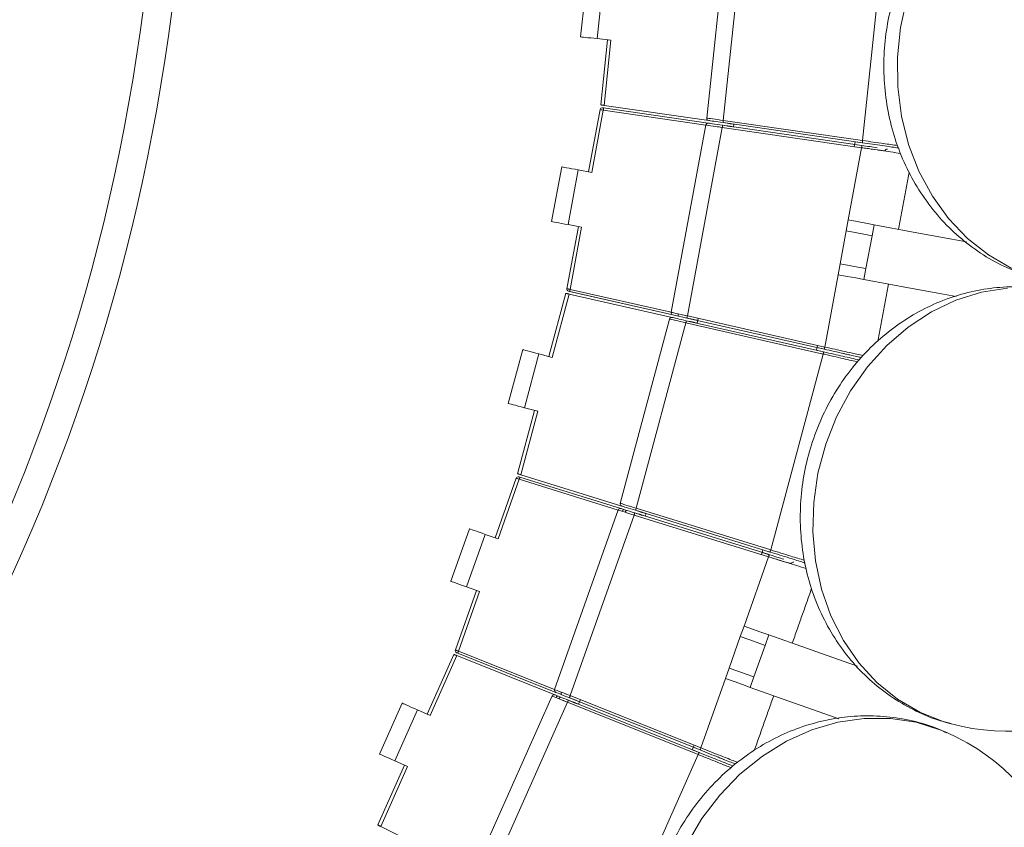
# Model space of a CAD drawing. Header units: millimetres. Extents: x 95 to 591, y 325 to 1119.
# Tile 16 of 55: x 500 to 544, y 450 to 487. Entities that reach past the tile are written whole.
import ezdxf

# ---------------------------------------------------------------- set-up
doc = ezdxf.new("R2010")
doc.units = ezdxf.units.MM

msp = doc.modelspace()

# ---------------------------------------------------------------- linework, layer by layer
at = {"color": 7, "linetype": 'Continuous', "lineweight": 15}
for p, q in [((531.437, 490.699), (530.542, 482.181)), ((532.185, 490.646), (531.285, 482.077)), ((538.498, 490.229), (537.546, 481.172)), ((525.133, 488.312), (524.872, 485.826)), ((525.879, 488.234), (525.618, 485.748)), ((526.236, 485.683), (525.618, 485.748)), ((526.087, 485.698), (525.779, 482.772)), ((526.087, 485.698), (525.779, 482.772)), ((526.236, 485.683), (525.928, 482.75)), ((530.627, 482.071), (525.928, 482.75)), ((525.744, 482.561), (525.227, 479.77)), ((525.892, 482.536), (525.375, 479.743)), ((525.857, 482.642), (525.907, 482.635)), ((530.496, 481.869), (525.892, 482.536)), ((525.907, 482.635), (530.609, 481.953)), ((525.908, 482.635), (530.609, 481.953)), ((530.497, 481.872), (528.938, 473.461)), ((531.253, 481.86), (537.514, 480.952)), ((537.532, 481.073), (531.271, 481.978)), ((531.285, 482.077), (537.546, 481.172)), ((531.331, 481.849), (531.439, 481.833)), ((531.457, 481.951), (531.348, 481.967)), ((531.761, 481.908), (531.743, 481.789)), ((531.239, 481.761), (529.671, 473.3)), ((537.5, 480.853), (531.239, 481.761)), ((537.204, 481.121), (537.172, 480.901)), ((537.187, 480.999), (537.516, 480.952)), ((537.529, 481.074), (537.204, 481.121)), ((537.5, 480.853), (536.898, 477.607)), ((524.026, 479.993), (523.571, 477.535)), ((524.764, 479.856), (524.308, 477.398)), ((524.764, 479.856), (525.375, 479.743)), ((536.898, 477.607), (536.807, 477.116)), ((524.772, 477.312), (524.254, 474.521)), ((524.919, 477.285), (524.308, 477.398)), ((524.919, 477.285), (524.401, 474.492)), ((536.807, 477.116), (536.534, 475.641)), ((538.06, 477.392), (537.968, 476.9)), ((537.968, 476.9), (537.695, 475.426)), ((536.443, 475.149), (536.534, 475.641)), ((537.604, 474.934), (537.695, 475.426)), ((536.443, 475.149), (535.841, 471.903)), ((524.211, 474.313), (523.45, 471.47)), ((524.211, 474.313), (523.45, 471.47)), ((524.379, 474.394), (524.331, 474.405)), ((529.014, 473.346), (524.379, 474.394)), ((529.014, 473.346), (524.381, 474.394)), ((524.401, 474.492), (528.938, 473.465)), ((524.358, 474.279), (523.594, 471.431)), ((524.358, 474.279), (528.988, 473.229)), ((528.869, 473.158), (526.652, 464.884)), ((529.6, 472.988), (527.37, 464.665)), ((535.77, 471.589), (529.6, 472.988)), ((529.622, 473.085), (535.792, 471.686)), ((535.819, 471.806), (529.648, 473.202)), ((529.671, 473.3), (535.841, 471.903)), ((529.699, 473.068), (529.806, 473.044)), ((529.832, 473.161), (529.725, 473.185)), ((530.151, 473.176), (530.105, 472.977)), ((522.27, 471.786), (521.623, 469.371)), ((535.518, 471.977), (535.469, 471.759)), ((535.469, 471.759), (535.79, 471.687)), ((535.82, 471.806), (535.496, 471.879)), ((522.994, 471.592), (522.347, 469.177)), ((522.994, 471.592), (523.594, 471.431)), ((535.77, 471.589), (533.413, 462.792)), ((522.803, 469.055), (522.041, 466.213)), ((522.803, 469.055), (522.041, 466.213)), ((522.947, 469.016), (522.184, 466.168)), ((522.947, 469.016), (522.347, 469.177)), ((521.974, 466.011), (521.026, 463.335)), ((522.116, 465.962), (521.168, 463.285)), ((522.098, 466.073), (522.146, 466.058)), ((526.558, 464.583), (522.116, 465.962)), ((522.146, 466.058), (526.684, 464.649)), ((522.147, 466.057), (526.684, 464.649)), ((526.719, 464.763), (522.184, 466.168)), ((526.56, 464.587), (523.704, 456.523)), ((527.37, 464.665), (533.413, 462.792)), ((527.275, 464.36), (524.403, 456.249)), ((533.317, 462.484), (527.275, 464.36)), ((527.305, 464.456), (533.347, 462.58)), ((533.383, 462.697), (527.341, 464.57)), ((527.38, 464.432), (527.485, 464.4)), ((527.52, 464.514), (527.416, 464.547)), ((527.814, 464.424), (527.778, 464.309)), ((519.875, 463.742), (519.041, 461.386)), ((520.582, 463.492), (519.748, 461.135)), ((520.582, 463.492), (521.168, 463.285)), ((533.317, 462.484), (532.215, 459.373)), ((533.067, 462.795), (533.001, 462.582)), ((533.031, 462.678), (533.348, 462.579)), ((533.381, 462.698), (533.067, 462.795)), ((520.333, 460.928), (519.748, 461.135)), ((520.192, 460.978), (519.244, 458.302)), ((520.333, 460.928), (519.385, 458.251)), ((532.215, 459.373), (532.048, 458.901)), ((532.048, 458.901), (531.548, 457.487)), ((533.329, 458.978), (533.162, 458.507)), ((533.162, 458.507), (532.661, 457.093)), ((519.169, 458.103), (517.972, 455.415)), ((519.169, 458.103), (517.972, 455.415)), ((519.309, 458.047), (518.109, 455.354)), ((519.348, 458.158), (519.301, 458.176)), ((519.309, 458.047), (523.718, 456.286)), ((523.762, 456.397), (519.348, 458.158)), ((523.762, 456.397), (519.349, 458.157)), ((519.385, 458.251), (523.706, 456.527)), ((531.381, 457.016), (531.548, 457.487)), ((532.494, 456.622), (532.661, 457.093)), ((531.381, 457.016), (530.279, 453.904)), ((523.589, 456.234), (520.105, 448.409)), ((524.403, 456.249), (530.279, 453.904)), ((516.857, 455.911), (515.84, 453.628)), ((524.285, 455.952), (520.78, 448.081)), ((530.159, 453.604), (524.285, 455.952)), ((524.322, 456.045), (530.196, 453.697)), ((530.242, 453.811), (524.366, 456.156)), ((524.395, 456.015), (524.496, 455.975)), ((524.541, 456.086), (524.439, 456.127)), ((524.858, 456.052), (524.782, 455.862)), ((517.542, 455.606), (516.525, 453.323)), ((517.542, 455.606), (518.109, 455.354)), ((529.971, 454.027), (529.889, 453.82)), ((530.159, 453.604), (526.455, 445.285)), ((529.889, 453.82), (530.194, 453.698)), ((530.243, 453.811), (529.934, 453.934)), ((516.955, 453.131), (515.758, 450.442)), ((516.955, 453.131), (515.758, 450.442)), ((517.092, 453.07), (516.525, 453.323)), ((517.092, 453.07), (515.893, 450.376)), ((520.152, 448.278), (515.893, 450.376))]:
    msp.add_line(p, q, dxfattribs=at)
at = {"color": 7, "linetype": 'Continuous', "lineweight": 15, "flags": 128}
for points in [[(539.537, 487.544), (539.245, 486.244), (539.106, 484.915), (539.121, 483.582), (539.29, 482.269), (539.611, 480.999), (540.077, 479.794), (540.68, 478.677), (541.41, 477.666), (542.254, 476.781), (543.196, 476.036), (544.219, 475.446), (545.306, 475.02), (546.437, 474.767), (546.724, 474.731)], [(525.618, 485.748), (525.472, 485.763), (525.333, 485.778), (525.204, 485.791), (525.091, 485.803), (524.998, 485.813), (524.929, 485.82), (524.886, 485.824), (524.872, 485.826)], [(525.779, 482.772), (525.781, 482.771), (525.788, 482.77), (525.799, 482.769), (525.814, 482.767), (525.832, 482.764), (525.853, 482.761), (525.877, 482.757), (525.902, 482.754), (525.928, 482.75)], [(525.779, 482.772), (525.781, 482.771), (525.789, 482.77), (525.8, 482.768), (525.816, 482.766), (525.835, 482.763), (525.858, 482.76), (525.883, 482.757), (525.909, 482.753), (525.936, 482.749)], [(525.892, 482.536), (525.867, 482.54), (525.842, 482.545), (525.818, 482.549), (525.797, 482.552), (525.779, 482.556), (525.764, 482.558), (525.753, 482.56), (525.747, 482.561), (525.744, 482.561)], [(525.907, 482.635), (525.906, 482.633), (525.906, 482.627), (525.904, 482.618), (525.902, 482.606), (525.9, 482.591), (525.898, 482.574), (525.895, 482.555), (525.892, 482.536)], [(531.239, 481.761), (531.094, 481.783), (530.955, 481.804), (530.826, 481.823), (530.714, 481.84), (530.622, 481.854), (530.553, 481.864), (530.511, 481.87), (530.497, 481.872)], [(530.542, 482.181), (530.553, 482.179), (530.586, 482.174), (530.641, 482.167), (530.715, 482.156), (530.807, 482.144), (530.913, 482.129), (531.031, 482.113), (531.156, 482.095), (531.285, 482.077)], [(530.609, 481.953), (530.622, 481.951), (530.658, 481.946), (530.718, 481.937), (530.798, 481.926), (530.895, 481.912), (531.007, 481.896), (531.128, 481.878), (531.253, 481.86)], [(531.271, 481.978), (531.159, 481.994), (531.05, 482.01), (530.949, 482.025), (530.857, 482.038), (530.777, 482.049), (530.713, 482.059), (530.666, 482.066), (530.636, 482.07), (530.627, 482.071)], [(531.239, 481.761), (531.242, 481.78), (531.244, 481.799), (531.247, 481.816), (531.249, 481.831), (531.251, 481.843), (531.252, 481.852), (531.253, 481.858), (531.253, 481.86)], [(531.285, 482.077), (531.282, 482.058), (531.279, 482.039), (531.277, 482.022), (531.275, 482.007), (531.273, 481.995), (531.272, 481.986), (531.271, 481.98), (531.271, 481.978)], [(531.439, 481.833), (531.467, 481.829), (531.493, 481.825), (531.518, 481.821), (531.54, 481.818), (531.559, 481.816), (531.573, 481.813)], [(531.59, 481.932), (531.576, 481.934), (531.558, 481.937), (531.536, 481.94), (531.511, 481.943), (531.484, 481.947), (531.457, 481.951)], [(531.761, 481.907), (531.723, 481.913), (531.682, 481.919), (531.645, 481.924), (531.614, 481.928), (531.59, 481.932)], [(531.317, 481.75), (531.145, 481.775), (531.006, 481.796)], [(531.573, 481.813), (531.597, 481.81), (531.628, 481.805), (531.664, 481.8), (531.705, 481.794), (531.75, 481.788), (531.796, 481.781)], [(537.5, 480.853), (537.503, 480.872), (537.505, 480.891), (537.508, 480.908), (537.51, 480.923), (537.512, 480.935), (537.513, 480.944), (537.514, 480.95), (537.514, 480.952)], [(537.546, 481.172), (537.543, 481.153), (537.541, 481.135), (537.538, 481.117), (537.536, 481.102), (537.534, 481.09), (537.533, 481.081), (537.532, 481.075), (537.532, 481.073)], [(524.026, 479.993), (524.041, 479.99), (524.082, 479.983), (524.151, 479.97), (524.242, 479.953), (524.354, 479.932), (524.482, 479.909), (524.62, 479.883), (524.764, 479.856)], [(524.308, 477.398), (524.164, 477.425), (524.026, 477.45), (523.899, 477.474), (523.787, 477.495), (523.695, 477.512), (523.627, 477.524), (523.585, 477.532), (523.571, 477.535)], [(536.898, 477.607), (537.303, 477.532), (537.694, 477.46), (538.06, 477.392)], [(537.968, 476.9), (537.603, 476.968), (537.211, 477.041), (536.807, 477.116)], [(538.06, 477.392), (539.82, 477.066), (541.55, 476.745), (542.211, 476.623)], [(537.695, 475.426), (537.329, 475.493), (536.938, 475.566), (536.534, 475.641)], [(537.604, 474.934), (537.238, 475.002), (536.847, 475.074), (536.443, 475.149)], [(541.751, 474.165), (541.094, 474.287), (539.365, 474.608), (537.604, 474.934)], [(524.358, 474.279), (524.332, 474.285), (524.308, 474.291), (524.284, 474.296), (524.264, 474.301), (524.246, 474.305), (524.231, 474.308), (524.22, 474.311), (524.213, 474.312), (524.211, 474.313)], [(524.366, 474.278), (524.339, 474.284), (524.313, 474.29), (524.289, 474.295), (524.267, 474.3), (524.248, 474.304), (524.232, 474.308), (524.221, 474.311), (524.214, 474.312), (524.211, 474.313)], [(524.254, 474.521), (524.257, 474.521), (524.263, 474.519), (524.274, 474.517), (524.289, 474.514), (524.307, 474.511), (524.328, 474.507), (524.351, 474.502), (524.376, 474.497), (524.401, 474.492)], [(524.401, 474.492), (524.397, 474.473), (524.393, 474.455), (524.389, 474.438), (524.386, 474.423), (524.383, 474.411), (524.381, 474.402), (524.38, 474.396), (524.379, 474.394)], [(544.052, 474.544), (542.885, 474.359), (541.739, 474.002), (540.634, 473.477), (539.59, 472.796), (538.626, 471.968), (537.759, 471.011), (537.005, 469.94), (536.376, 468.774), (535.885, 467.536), (535.539, 466.245), (535.345, 464.926), (535.307, 463.603), (535.425, 462.298), (535.697, 461.035), (536.118, 459.837), (536.681, 458.725), (537.376, 457.718), (538.189, 456.836), (539.108, 456.092), (540.115, 455.502), (541.192, 455.075), (541.47, 454.995)], [(528.938, 473.461), (528.952, 473.458), (528.994, 473.449), (529.061, 473.434), (529.152, 473.414), (529.263, 473.39), (529.39, 473.362), (529.528, 473.331), (529.671, 473.3)], [(529.6, 472.988), (529.473, 473.017), (529.35, 473.046), (529.235, 473.073), (529.13, 473.097), (529.04, 473.118), (528.967, 473.135), (528.913, 473.147), (528.88, 473.155), (528.869, 473.158)], [(528.988, 473.229), (528.998, 473.227), (529.026, 473.221), (529.073, 473.21), (529.136, 473.196), (529.215, 473.178), (529.305, 473.157), (529.405, 473.135), (529.512, 473.11), (529.622, 473.085)], [(529.648, 473.202), (529.525, 473.23), (529.406, 473.257), (529.296, 473.282), (529.2, 473.304), (529.121, 473.322), (529.062, 473.335), (529.026, 473.343), (529.014, 473.346)], [(529.286, 473.284), (529.277, 473.288), (529.269, 473.296), (529.263, 473.306), (529.258, 473.32), (529.255, 473.336), (529.255, 473.353), (529.256, 473.372), (529.259, 473.391)], [(529.44, 473.351), (529.578, 473.32), (529.747, 473.282)], [(529.622, 473.085), (529.622, 473.084), (529.621, 473.078), (529.619, 473.069), (529.616, 473.057), (529.613, 473.042), (529.609, 473.025), (529.605, 473.007), (529.6, 472.988)], [(529.648, 473.202), (529.649, 473.204), (529.65, 473.21), (529.652, 473.219), (529.655, 473.231), (529.658, 473.246), (529.662, 473.262), (529.666, 473.281), (529.671, 473.3)], [(529.806, 473.044), (529.833, 473.038), (529.859, 473.032), (529.884, 473.026), (529.905, 473.021), (529.923, 473.017), (529.938, 473.014)], [(529.964, 473.131), (529.95, 473.134), (529.931, 473.138), (529.91, 473.143), (529.885, 473.149), (529.859, 473.154), (529.832, 473.161)], [(529.938, 473.014), (529.961, 473.009), (529.991, 473.002), (530.028, 472.994), (530.068, 472.984), (530.105, 472.976)], [(530.132, 473.093), (530.094, 473.101), (530.054, 473.11), (530.018, 473.119), (529.987, 473.125), (529.964, 473.131)], [(522.27, 471.786), (522.284, 471.782), (522.325, 471.771), (522.392, 471.753), (522.482, 471.729), (522.592, 471.7), (522.717, 471.666), (522.853, 471.63), (522.994, 471.592)], [(535.792, 471.686), (535.792, 471.684), (535.79, 471.679), (535.788, 471.67), (535.786, 471.658), (535.782, 471.643), (535.778, 471.626), (535.774, 471.608), (535.77, 471.589)], [(535.819, 471.806), (535.819, 471.808), (535.821, 471.813), (535.823, 471.822), (535.826, 471.834), (535.829, 471.849), (535.833, 471.866), (535.837, 471.884), (535.841, 471.903)], [(522.347, 469.177), (522.206, 469.215), (522.07, 469.252), (521.945, 469.285), (521.835, 469.314), (521.745, 469.339), (521.678, 469.357), (521.637, 469.368), (521.623, 469.371)], [(522.116, 465.962), (522.091, 465.971), (522.067, 465.979), (522.045, 465.986), (522.025, 465.993), (522.007, 465.999), (521.993, 466.004), (521.982, 466.008), (521.976, 466.01), (521.974, 466.011)], [(522.041, 466.213), (522.043, 466.212), (522.05, 466.21), (522.06, 466.207), (522.074, 466.202), (522.092, 466.197), (522.113, 466.19), (522.135, 466.183), (522.159, 466.176), (522.184, 466.168)], [(522.041, 466.213), (522.043, 466.212), (522.05, 466.21), (522.061, 466.206), (522.077, 466.202), (522.095, 466.196), (522.117, 466.189), (522.141, 466.182), (522.166, 466.174), (522.192, 466.166)], [(522.146, 466.058), (522.145, 466.056), (522.143, 466.051), (522.141, 466.042), (522.137, 466.03), (522.132, 466.015), (522.127, 465.999), (522.122, 465.981), (522.116, 465.962)], [(527.275, 464.36), (527.136, 464.404), (527.001, 464.447), (526.878, 464.486), (526.769, 464.52), (526.68, 464.548), (526.614, 464.569), (526.574, 464.582), (526.56, 464.587)], [(526.652, 464.884), (526.663, 464.881), (526.696, 464.871), (526.749, 464.855), (526.82, 464.833), (526.909, 464.806), (527.011, 464.775), (527.125, 464.74), (527.246, 464.703), (527.37, 464.665)], [(526.684, 464.649), (526.696, 464.645), (526.731, 464.634), (526.788, 464.616), (526.866, 464.592), (526.96, 464.563), (527.067, 464.53), (527.184, 464.493), (527.305, 464.456)], [(527.341, 464.57), (527.233, 464.603), (527.128, 464.636), (527.03, 464.666), (526.941, 464.694), (526.865, 464.717), (526.803, 464.737), (526.757, 464.751), (526.729, 464.76), (526.719, 464.763)], [(527.37, 464.665), (527.364, 464.647), (527.359, 464.629), (527.354, 464.612), (527.349, 464.598), (527.346, 464.586), (527.343, 464.577), (527.341, 464.572), (527.341, 464.57)], [(526.873, 464.487), (526.88, 464.505), (526.888, 464.522), (526.898, 464.537), (526.908, 464.549), (526.919, 464.558), (526.93, 464.565), (526.94, 464.567), (526.95, 464.566)], [(527.275, 464.36), (527.281, 464.379), (527.287, 464.397), (527.292, 464.413), (527.296, 464.428), (527.3, 464.44), (527.303, 464.449), (527.304, 464.454), (527.305, 464.456)], [(527.485, 464.4), (527.511, 464.392), (527.537, 464.384), (527.561, 464.376), (527.582, 464.37), (527.6, 464.364), (527.614, 464.36)], [(527.649, 464.474), (527.635, 464.479), (527.618, 464.484), (527.596, 464.491), (527.573, 464.498), (527.547, 464.506), (527.52, 464.514)], [(527.614, 464.36), (527.637, 464.353), (527.666, 464.344), (527.702, 464.333), (527.741, 464.32), (527.784, 464.307), (527.828, 464.293)], [(527.814, 464.423), (527.777, 464.435), (527.737, 464.447), (527.702, 464.458), (527.672, 464.467), (527.649, 464.474)], [(519.875, 463.742), (519.889, 463.738), (519.929, 463.723), (519.994, 463.7), (520.082, 463.669), (520.189, 463.631), (520.312, 463.588), (520.444, 463.541), (520.582, 463.492)], [(533.317, 462.484), (533.323, 462.503), (533.329, 462.521), (533.334, 462.537), (533.338, 462.552), (533.342, 462.564), (533.345, 462.572), (533.346, 462.578), (533.347, 462.58)], [(533.413, 462.792), (533.407, 462.774), (533.402, 462.756), (533.397, 462.739), (533.392, 462.725), (533.388, 462.713), (533.386, 462.704), (533.384, 462.699), (533.383, 462.697)], [(519.748, 461.135), (519.61, 461.184), (519.477, 461.231), (519.355, 461.275), (519.248, 461.313), (519.16, 461.344), (519.094, 461.367), (519.054, 461.381), (519.041, 461.386)], [(532.215, 459.373), (532.603, 459.235), (532.978, 459.102), (533.329, 458.978)], [(533.162, 458.507), (532.811, 458.631), (532.436, 458.764), (532.048, 458.901)], [(533.329, 458.978), (535.017, 458.381), (536.675, 457.793), (537.308, 457.569)], [(519.309, 458.047), (519.284, 458.057), (519.261, 458.067), (519.239, 458.075), (519.219, 458.083), (519.202, 458.09), (519.188, 458.096), (519.178, 458.1), (519.171, 458.102), (519.169, 458.103)], [(519.316, 458.044), (519.291, 458.055), (519.266, 458.064), (519.243, 458.074), (519.222, 458.082), (519.204, 458.089), (519.189, 458.095), (519.178, 458.1), (519.171, 458.102), (519.169, 458.103)], [(519.244, 458.302), (519.246, 458.302), (519.253, 458.299), (519.263, 458.295), (519.277, 458.29), (519.295, 458.284), (519.315, 458.276), (519.337, 458.268), (519.361, 458.26), (519.385, 458.251)], [(519.385, 458.251), (519.378, 458.232), (519.371, 458.215), (519.364, 458.199), (519.359, 458.185), (519.354, 458.173), (519.351, 458.165), (519.349, 458.159), (519.348, 458.158)], [(532.661, 457.093), (532.31, 457.217), (531.935, 457.35), (531.548, 457.487)], [(532.494, 456.622), (532.144, 456.746), (531.768, 456.879), (531.381, 457.016)], [(536.47, 455.214), (535.84, 455.437), (534.182, 456.024), (532.494, 456.622)], [(524.285, 455.952), (524.164, 456.001), (524.047, 456.048), (523.937, 456.093), (523.838, 456.133), (523.752, 456.168), (523.682, 456.196), (523.631, 456.217), (523.6, 456.229), (523.589, 456.234)], [(523.704, 456.523), (523.718, 456.518), (523.757, 456.502), (523.822, 456.477), (523.909, 456.443), (524.015, 456.401), (524.135, 456.354), (524.267, 456.302), (524.403, 456.249)], [(523.718, 456.286), (523.727, 456.282), (523.754, 456.271), (523.799, 456.254), (523.859, 456.229), (523.933, 456.2), (524.02, 456.165), (524.115, 456.127), (524.217, 456.086), (524.322, 456.045)], [(524.366, 456.156), (524.248, 456.203), (524.135, 456.248), (524.03, 456.29), (523.938, 456.326), (523.863, 456.356), (523.808, 456.378), (523.773, 456.392), (523.762, 456.397)], [(523.774, 456.158), (523.782, 456.175), (523.792, 456.191), (523.803, 456.205), (523.814, 456.217), (523.825, 456.225), (523.837, 456.23), (523.847, 456.232), (523.857, 456.23)], [(523.894, 456.11), (523.902, 456.127), (523.911, 456.143), (523.922, 456.157), (523.933, 456.169), (523.945, 456.177), (523.956, 456.183), (523.967, 456.184), (523.976, 456.182)], [(524.02, 456.293), (524.012, 456.299), (524.006, 456.307), (524.001, 456.319), (523.999, 456.333), (523.998, 456.349), (524, 456.367), (524.004, 456.385), (524.01, 456.403)], [(524.183, 456.335), (524.314, 456.283), (524.476, 456.219)], [(524.366, 456.156), (524.366, 456.158), (524.369, 456.163), (524.372, 456.171), (524.377, 456.183), (524.382, 456.197), (524.389, 456.213), (524.396, 456.23), (524.403, 456.249)], [(516.857, 455.911), (516.87, 455.906), (516.909, 455.888), (516.972, 455.86), (517.057, 455.822), (517.161, 455.776), (517.279, 455.723), (517.408, 455.666), (517.542, 455.606)], [(524.066, 456.04), (524.196, 455.988), (524.358, 455.923)], [(524.322, 456.045), (524.321, 456.043), (524.319, 456.037), (524.315, 456.029), (524.311, 456.017), (524.305, 456.003), (524.299, 455.987), (524.292, 455.97), (524.285, 455.952)], [(524.496, 455.975), (524.522, 455.964), (524.547, 455.954), (524.57, 455.945), (524.591, 455.937), (524.608, 455.93), (524.622, 455.925)], [(524.666, 456.036), (524.652, 456.041), (524.635, 456.048), (524.614, 456.057), (524.591, 456.066), (524.566, 456.076), (524.541, 456.086)], [(524.622, 455.925), (524.644, 455.916), (524.673, 455.904), (524.707, 455.89), (524.746, 455.875), (524.782, 455.861)], [(524.826, 455.972), (524.79, 455.986), (524.752, 456.002), (524.717, 456.015), (524.688, 456.027), (524.666, 456.036)], [(541.328, 454.594), (541.062, 454.707), (539.956, 455.053), (538.802, 455.227), (537.62, 455.228), (536.432, 455.054), (535.259, 454.709), (534.122, 454.199), (533.04, 453.533), (532.034, 452.723), (531.121, 451.783), (530.318, 450.73), (529.639, 449.583)], [(516.525, 453.323), (516.391, 453.382), (516.263, 453.439), (516.144, 453.492), (516.04, 453.538), (515.955, 453.576), (515.892, 453.604), (515.853, 453.622), (515.84, 453.628)], [(530.196, 453.697), (530.196, 453.696), (530.194, 453.69), (530.19, 453.682), (530.186, 453.67), (530.18, 453.656), (530.174, 453.64), (530.167, 453.623), (530.159, 453.604)], [(530.242, 453.811), (530.243, 453.813), (530.245, 453.818), (530.248, 453.827), (530.253, 453.839), (530.258, 453.853), (530.265, 453.869), (530.272, 453.886), (530.279, 453.904)], [(515.758, 450.442), (515.76, 450.441), (515.766, 450.438), (515.776, 450.433), (515.79, 450.427), (515.806, 450.419), (515.826, 450.409), (515.847, 450.399), (515.87, 450.388), (515.893, 450.376)], [(515.758, 450.442), (515.761, 450.441), (515.767, 450.438), (515.778, 450.433), (515.792, 450.426), (515.81, 450.417), (515.83, 450.407), (515.852, 450.396), (515.876, 450.384), (515.9, 450.372)]]:
    msp.add_lwpolyline(points, dxfattribs=at)
at = {"color": 7, "linetype": 'Continuous', "lineweight": 15}
for radius in [88.5, 87.215]:
    msp.add_circle((418.71, 498.241), radius, dxfattribs=at)
for centre, radius, start, end in [((525.843, 482.543), 0.1, 81.75, 169.5), ((530.595, 481.854), 0.1, 81.75, 169.5), ((530.641, 482.17), 0.1, 174, 261.7788), ((538.646, 480.687), 0.1, 81.801, 170.838), ((524.353, 474.503), 0.1, 169.5, 257.25), ((529.036, 473.443), 0.1, 169.5, 257.25), ((528.966, 473.132), 0.1, 77.2212, 165), ((522.068, 465.977), 0.1, 72.75, 160.5), ((526.654, 464.553), 0.1, 72.75, 160.5), ((526.749, 464.858), 0.1, 165, 252.7788), ((526.848, 464.511), 0.0989, 107.53, 171.6556), ((534.423, 462.141), 0.1, 72.7969, 161.8417), ((544.058, 464.654), 10, 255, 345), ((519.339, 458.269), 0.1, 160.5, 248.25), ((523.68, 456.193), 0.1, 68.2212, 156), ((523.799, 456.49), 0.1, 160.5, 248.25), ((537.261, 445.459), 10, 336, 66)]:
    msp.add_arc(centre, radius, start, end, dxfattribs=at)
for points, knots in [([(548.809, 494.603), (548.652, 494.624), (548.11, 494.697), (547.171, 494.657), (546.017, 494.487), (544.893, 494.156), (543.817, 493.681), (542.804, 493.066), (541.866, 492.321), (541.019, 491.456), (540.275, 490.482), (539.646, 489.414), (539.143, 488.267), (538.775, 487.058), (538.55, 485.807), (538.472, 484.533), (538.545, 483.257), (538.769, 482), (539.141, 480.784), (539.658, 479.629), (540.31, 478.556), (541.088, 477.586), (541.976, 476.734), (542.959, 476.017), (544.017, 475.442), (545.132, 475.03), (546.058, 474.796), (546.611, 474.757), (546.773, 474.745)], [0, 0, 0, 0, 0.015901, 0.055031, 0.09406, 0.133086, 0.172205, 0.2115, 0.251036, 0.290851, 0.330959, 0.371349, 0.411995, 0.452863, 0.493917, 0.535123, 0.576446, 0.617841, 0.659261, 0.700643, 0.741913, 0.78299, 0.8238, 0.864286, 0.904422, 0.944216, 0.983708, 1, 1, 1, 1]), ([(537.516, 480.952), (537.636, 480.934), (537.884, 480.898), (538.094, 480.868), (538.202, 480.852)], [0, 0, 0, 0, 0.485379, 1, 1, 1, 1]), ([(539.172, 480.837), (539.142, 480.841), (538.95, 480.869), (538.382, 480.951), (537.835, 481.03), (537.532, 481.073)], [0, 0, 0, 0, 0.074951, 0.487956, 1, 1, 1, 1]), ([(537.546, 481.172), (537.868, 481.126), (538.435, 481.045), (538.912, 480.977), (539.118, 480.948)], [0, 0, 0, 0, 0.566558, 1, 1, 1, 1]), ([(539.254, 480.596), (539.108, 480.617), (538.744, 480.671), (538.186, 480.753), (537.742, 480.818), (537.581, 480.841), (537.5, 480.853)], [0, 0, 0, 0, 0.30059, 0.748409, 0.874412, 1, 1, 1, 1]), ([(537.65, 480.831), (537.842, 480.804), (538.094, 480.768), (538.367, 480.73), (538.48, 480.714), (538.531, 480.707), (538.539, 480.706), (538.542, 480.706)], [0, 0, 0, 0, 0.526885, 0.693921, 0.851499, 0.954616, 1, 1, 1, 1]), ([(538.66, 480.786), (538.661, 480.786), (538.662, 480.786), (538.653, 480.787), (538.65, 480.787)], [0, 0, 0, 0, 0.711909, 1, 1, 1, 1]), ([(546.638, 474.296), (546.487, 474.341), (545.963, 474.498), (545.029, 474.606), (543.862, 474.618), (542.701, 474.467), (541.564, 474.166), (540.466, 473.717), (539.424, 473.128), (538.452, 472.406), (537.564, 471.561), (536.776, 470.604), (536.1, 469.549), (535.548, 468.413), (535.129, 467.213), (534.853, 465.967), (534.726, 464.695), (534.75, 463.419), (534.928, 462.159), (535.257, 460.938), (535.734, 459.776), (536.35, 458.696), (537.094, 457.715), (537.952, 456.853), (538.907, 456.12), (539.945, 455.539), (540.823, 455.163), (541.363, 455.038), (541.521, 455.001)], [0, 0, 0, 0, 0.0159003, 0.055031, 0.0940601, 0.1330861, 0.1722047, 0.2114996, 0.2510355, 0.2908509, 0.3309587, 0.371349, 0.4119952, 0.4528629, 0.4939167, 0.5351232, 0.5764458, 0.6178408, 0.6592603, 0.7006427, 0.741913, 0.78299, 0.8237996, 0.8642861, 0.904422, 0.9442158, 0.9837078, 1, 1, 1, 1]), ([(535.792, 471.686), (535.945, 471.651), (536.37, 471.555), (536.946, 471.424), (537.27, 471.351), (537.386, 471.324)], [0, 0, 0, 0, 0.265006, 0.73556, 1, 1, 1, 1]), ([(537.435, 471.44), (537.406, 471.447), (537.216, 471.49), (536.657, 471.616), (536.117, 471.738), (535.819, 471.806)], [0, 0, 0, 0, 0.074952, 0.487938, 1, 1, 1, 1]), ([(535.841, 471.903), (536.151, 471.834), (536.713, 471.707), (537.309, 471.573), (537.518, 471.527), (537.561, 471.517)], [0, 0, 0, 0, 0.4950492, 0.8969432, 1, 1, 1, 1]), ([(537.327, 471.233), (537.237, 471.254), (536.93, 471.324), (536.446, 471.434), (536.009, 471.534), (535.849, 471.57), (535.77, 471.589)], [0, 0, 0, 0, 0.209983, 0.715823, 0.858153, 1, 1, 1, 1]), ([(536.639, 471.62), (536.705, 471.606), (536.864, 471.57), (536.94, 471.552), (536.947, 471.551), (536.949, 471.55)], [0, 0, 0, 0, 0.350126, 0.845416, 1, 1, 1, 1]), ([(535.009, 461.956), (534.869, 462), (534.518, 462.11), (533.98, 462.278), (533.551, 462.411), (533.395, 462.46), (533.317, 462.484)], [0, 0, 0, 0, 0.300589, 0.748408, 0.874413, 1, 1, 1, 1]), ([(533.348, 462.579), (533.464, 462.543), (533.704, 462.469), (533.906, 462.406), (534.01, 462.374)], [0, 0, 0, 0, 0.485386, 1, 1, 1, 1]), ([(534.966, 462.206), (534.937, 462.215), (534.752, 462.273), (534.204, 462.443), (533.676, 462.606), (533.383, 462.697)], [0, 0, 0, 0, 0.074953, 0.487956, 1, 1, 1, 1]), ([(533.413, 462.792), (533.723, 462.697), (534.271, 462.528), (534.731, 462.386), (534.93, 462.325)], [0, 0, 0, 0, 0.566563, 1, 1, 1, 1]), ([(533.462, 462.439), (533.647, 462.382), (533.891, 462.307), (534.154, 462.227), (534.264, 462.194), (534.313, 462.179), (534.321, 462.177), (534.323, 462.176)], [0, 0, 0, 0, 0.526884, 0.69392, 0.8515, 0.954615, 1, 1, 1, 1]), ([(534.453, 462.236), (534.453, 462.236), (534.454, 462.236), (534.446, 462.239), (534.443, 462.239)], [0, 0, 0, 0, 0.711908, 1, 1, 1, 1]), ([(541.317, 454.578), (541.175, 454.647), (540.682, 454.884), (539.776, 455.136), (538.626, 455.331), (537.455, 455.363), (536.285, 455.244), (535.131, 454.972), (534.009, 454.553), (532.936, 453.992), (531.927, 453.296), (530.999, 452.474), (530.166, 451.539), (529.443, 450.503), (528.842, 449.383), (528.375, 448.195), (528.05, 446.959), (527.874, 445.695), (527.852, 444.423), (527.987, 443.165), (528.276, 441.943), (528.715, 440.779), (529.297, 439.695), (530.01, 438.709), (530.839, 437.836), (531.772, 437.099), (532.58, 436.59), (533.094, 436.382), (533.244, 436.322)], [0, 0, 0, 0, 0.0159, 0.055031, 0.09406, 0.133086, 0.172205, 0.211499, 0.251035, 0.290851, 0.330959, 0.371349, 0.411995, 0.452863, 0.493917, 0.535123, 0.576446, 0.617841, 0.65926, 0.700643, 0.741913, 0.78299, 0.8238, 0.864286, 0.904422, 0.944216, 0.983708, 1, 1, 1, 1]), ([(531.641, 453.01), (531.556, 453.044), (531.264, 453.161), (530.803, 453.346), (530.387, 453.513), (530.235, 453.574), (530.159, 453.604)], [0, 0, 0, 0, 0.209986, 0.715828, 0.858154, 1, 1, 1, 1]), ([(530.196, 453.697), (530.342, 453.639), (530.746, 453.478), (531.295, 453.258), (531.604, 453.135), (531.715, 453.091)], [0, 0, 0, 0, 0.265009, 0.735564, 1, 1, 1, 1]), ([(531.781, 453.197), (531.753, 453.208), (531.573, 453.28), (531.039, 453.493), (530.526, 453.698), (530.242, 453.811)], [0, 0, 0, 0, 0.074952, 0.487937, 1, 1, 1, 1]), ([(530.279, 453.904), (530.574, 453.787), (531.109, 453.574), (531.677, 453.349), (531.876, 453.27), (531.917, 453.254)], [0, 0, 0, 0, 0.495052, 0.896944, 1, 1, 1, 1]), ([(531.023, 453.5), (531.085, 453.475), (531.237, 453.415), (531.31, 453.385), (531.316, 453.383), (531.318, 453.382)], [0, 0, 0, 0, 0.350127, 0.845416, 1, 1, 1, 1])]:
    msp.add_open_spline(points, degree=3, knots=knots, dxfattribs=at)
for points in [[(539.16, 477.188), (539.634, 479.747)], [(538.228, 472.158), (538.704, 474.73)], [(536.928, 471.555), (536.949, 471.55)], [(534.383, 458.605), (535.252, 461.058)], [(532.676, 453.783), (533.549, 456.248)], [(531.298, 453.39), (531.318, 453.382)]]:
    msp.add_open_spline(points, degree=1, dxfattribs=at)

doc.saveas('drawing.dxf')
